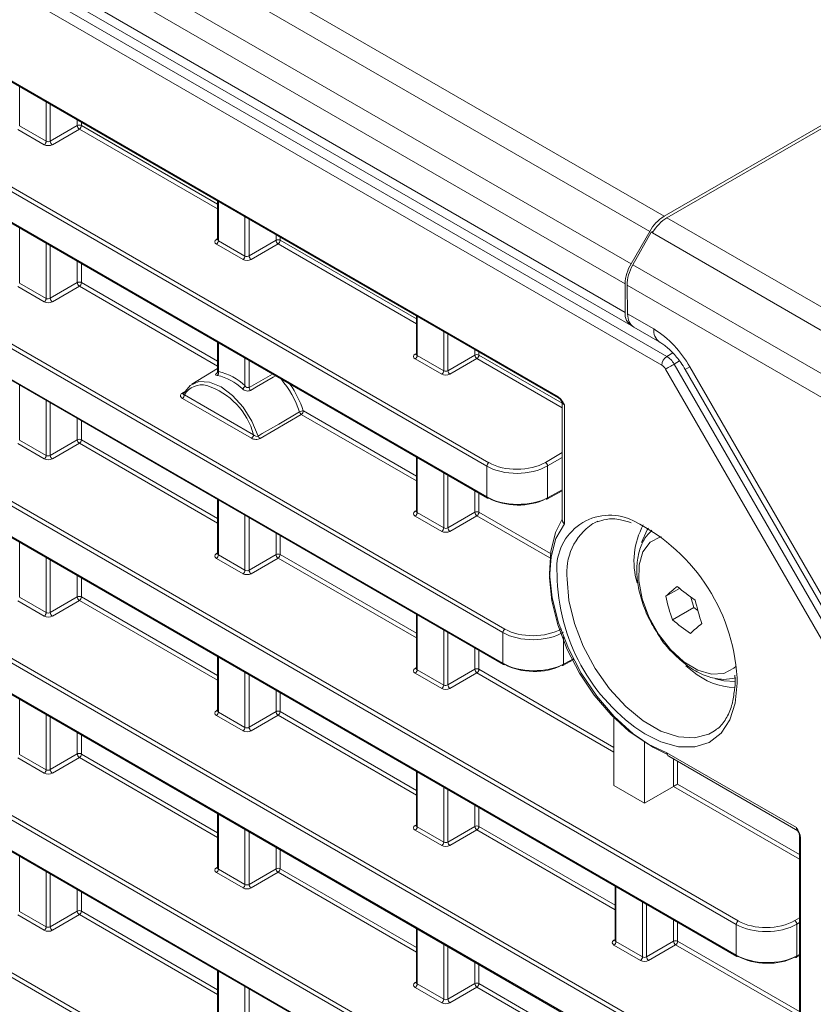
# Model space of a CAD drawing. Header units: millimetres. Extents: x 0 to 1118, y 0 to 864.
# Tile 129 of 235: x 842 to 856, y 324 to 341. Entities that reach past the tile are written whole.
import ezdxf

# ---------------------------------------------------------------- set-up
doc = ezdxf.new("R2010")
doc.units = ezdxf.units.MM

msp = doc.modelspace()

# ---------------------------------------------------------------- linework, layer by layer
at = {"color": 9, "linetype": 'Continuous', "lineweight": 0}
for p, q in [((853.541, 337.325), (758.488, 392.198)), ((853.291, 337.061), (758.238, 391.934)), ((852.968, 336.501), (757.915, 391.374)), ((852.865, 336.153), (757.812, 391.025)), ((852.865, 335.658), (757.812, 390.531)), ((853.501, 334.741), (757.352, 390.247)), ((757.439, 390.399), (853.588, 334.893)), ((759.153, 387.622), (851.7, 334.196)), ((850.466, 332.991), (760.387, 384.993)), ((760.421, 385.054), (850.501, 333.052)), ((756.096, 382.103), (854.826, 325.107)), ((854.792, 325.046), (756.061, 382.042)), ((756.061, 381.51), (854.792, 324.514)), ((756.096, 379.379), (854.826, 322.383)), ((854.792, 322.322), (756.061, 379.318)), ((756.061, 378.786), (854.792, 321.79)), ((850.744, 330.107), (768.578, 377.54)), ((768.683, 377.56), (850.779, 330.168)), ((768.578, 377.008), (850.744, 329.574)), ((854.792, 319.598), (756.061, 376.594)), ((756.096, 376.655), (854.826, 319.659)), ((756.061, 376.062), (854.792, 319.066)), ((854.792, 316.874), (756.061, 373.87)), ((756.096, 373.931), (854.826, 316.935)), ((784.697, 370.427), (850.466, 332.459)), ((842.363, 339.569), (842.363, 338.891)), ((842.824, 338.625), (842.824, 339.303)), ((842.894, 339.263), (842.894, 338.626)), ((842.363, 338.891), (842.824, 338.625)), ((842.894, 338.626), (843.363, 338.897)), ((843.363, 338.897), (843.363, 338.992)), ((843.433, 338.952), (843.433, 338.897)), ((843.433, 338.897), (845.796, 337.533)), ((842.789, 338.565), (842.329, 338.831)), ((843.399, 338.836), (842.93, 338.565)), ((845.796, 337.452), (843.399, 338.836)), ((845.811, 337.579), (845.811, 336.901)), ((846.271, 336.635), (846.271, 337.313)), ((846.341, 337.273), (846.341, 336.636)), ((853.589, 337.297), (858.094, 334.697)), ((842.363, 337.12), (842.363, 336.167)), ((846.81, 336.907), (846.81, 337.002)), ((853.327, 337.04), (853.349, 337.053)), ((857.845, 334.432), (853.337, 337.034)), ((842.824, 335.901), (842.824, 336.854)), ((842.894, 336.813), (842.894, 335.902)), ((845.775, 336.923), (845.796, 336.936)), ((846.237, 336.575), (845.776, 336.841)), ((845.811, 336.901), (846.271, 336.635)), ((846.341, 336.636), (846.81, 336.907)), ((846.846, 336.846), (846.377, 336.575)), ((849.243, 335.462), (846.846, 336.846)), ((846.88, 336.962), (846.88, 336.907)), ((846.88, 336.907), (849.243, 335.543)), ((843.363, 336.173), (843.363, 336.543)), ((843.433, 336.502), (843.433, 336.173)), ((852.999, 336.483), (857.502, 333.883)), ((842.363, 336.167), (842.824, 335.901)), ((842.894, 335.902), (843.363, 336.173)), ((843.433, 336.173), (845.796, 334.809)), ((857.398, 333.535), (852.899, 336.132)), ((842.789, 335.84), (842.329, 336.106)), ((843.399, 336.112), (842.93, 335.841)), ((845.796, 334.728), (843.399, 336.112)), ((852.907, 335.634), (853.361, 335.372)), ((849.258, 335.589), (849.258, 334.911)), ((849.718, 334.645), (849.718, 335.323)), ((849.789, 335.283), (849.789, 334.646)), ((845.811, 335.13), (845.811, 334.629)), ((849.222, 334.933), (849.243, 334.946)), ((850.257, 334.917), (850.257, 335.012)), ((850.328, 334.972), (850.328, 334.917)), ((853.588, 334.893), (853.692, 334.955)), ((846.271, 334.383), (846.271, 334.864)), ((846.341, 334.823), (846.341, 334.357)), ((849.684, 334.585), (849.223, 334.851)), ((849.258, 334.911), (849.718, 334.645)), ((849.789, 334.646), (850.257, 334.917)), ((850.293, 334.856), (849.824, 334.585)), ((851.774, 334.001), (850.293, 334.856)), ((850.328, 334.917), (851.774, 334.082)), ((853.806, 334.816), (853.713, 334.762)), ((857.251, 328.289), (853.564, 334.675)), ((853.713, 334.762), (857.4, 328.375)), ((853.986, 334.712), (853.906, 334.666)), ((853.986, 334.712), (857.505, 328.617)), ((846.341, 334.357), (846.748, 334.589)), ((842.363, 334.396), (842.363, 333.443)), ((845.178, 334.253), (845.244, 334.293)), ((842.824, 333.177), (842.824, 334.13)), ((842.894, 334.089), (842.894, 333.178)), ((846.385, 333.474), (845.186, 334.166)), ((845.221, 334.227), (846.419, 333.535)), ((847.283, 333.95), (849.243, 332.819)), ((851.811, 334.052), (851.811, 331.992)), ((843.363, 333.449), (843.363, 333.819)), ((843.433, 333.778), (843.433, 333.449)), ((847.248, 333.889), (846.532, 333.471)), ((849.243, 332.738), (847.248, 333.889)), ((842.363, 333.443), (842.824, 333.177)), ((842.894, 333.178), (843.363, 333.449)), ((843.433, 333.449), (845.796, 332.085)), ((842.789, 333.116), (842.329, 333.382)), ((843.399, 333.388), (842.93, 333.117)), ((845.796, 332.004), (843.399, 333.388)), ((849.258, 333.14), (849.258, 332.187)), ((851.482, 333.057), (851.774, 333.226)), ((851.774, 333.144), (851.518, 332.996)), ((850.466, 332.459), (850.466, 332.991)), ((851.518, 332.996), (851.518, 332.444)), ((849.718, 331.921), (849.718, 332.874)), ((849.789, 332.833), (849.789, 331.922)), ((850.257, 332.193), (850.257, 332.563)), ((851.518, 332.444), (851.774, 332.582)), ((845.811, 332.406), (845.811, 331.453)), ((850.328, 332.522), (850.328, 332.193)), ((849.222, 332.209), (849.243, 332.222)), ((846.271, 331.187), (846.271, 332.14)), ((846.341, 332.099), (846.341, 331.188)), ((849.684, 331.86), (849.223, 332.126)), ((849.258, 332.187), (849.718, 331.921)), ((849.789, 331.922), (850.257, 332.193)), ((850.293, 332.132), (849.824, 331.861)), ((851.561, 331.4), (850.293, 332.132)), ((850.328, 332.193), (851.569, 331.476)), ((846.81, 331.459), (846.81, 331.829)), ((846.88, 331.788), (846.88, 331.459)), ((842.363, 331.672), (842.363, 330.719)), ((842.824, 330.453), (842.824, 331.406)), ((842.894, 331.365), (842.894, 330.454)), ((845.775, 331.475), (845.796, 331.488)), ((846.237, 331.126), (845.776, 331.392)), ((845.811, 331.453), (846.271, 331.187)), ((846.341, 331.188), (846.81, 331.459)), ((846.846, 331.398), (846.377, 331.127)), ((849.243, 330.014), (846.846, 331.398)), ((846.88, 331.459), (849.243, 330.095)), ((843.363, 330.725), (843.363, 331.095)), ((843.433, 331.054), (843.433, 330.725)), ((842.363, 330.719), (842.824, 330.453)), ((842.894, 330.454), (843.363, 330.725)), ((843.433, 330.725), (845.796, 329.361)), ((842.789, 330.392), (842.329, 330.658)), ((843.399, 330.664), (842.93, 330.393)), ((845.796, 329.28), (843.399, 330.664)), ((849.258, 330.416), (849.258, 329.463)), ((849.718, 329.197), (849.718, 330.15)), ((849.789, 330.109), (849.789, 329.198)), ((850.744, 329.574), (850.744, 330.107)), ((851.796, 330.032), (851.796, 329.559)), ((850.257, 329.469), (850.257, 329.839)), ((845.811, 329.682), (845.811, 328.729)), ((850.328, 329.798), (850.328, 329.469)), ((851.796, 329.559), (851.967, 329.652)), ((849.222, 329.485), (849.243, 329.498)), ((846.271, 328.463), (846.271, 329.416)), ((846.341, 329.375), (846.341, 328.464)), ((849.684, 329.136), (849.223, 329.402)), ((849.258, 329.463), (849.718, 329.197)), ((849.789, 329.198), (850.257, 329.469)), ((850.293, 329.408), (849.824, 329.137)), ((852.67, 328.035), (850.293, 329.408)), ((850.328, 329.469), (852.67, 328.116)), ((854.805, 329.324), (854.807, 329.229)), ((846.81, 328.735), (846.81, 329.105)), ((846.88, 329.064), (846.88, 328.735)), ((842.363, 328.948), (842.363, 327.995)), ((842.824, 327.729), (842.824, 328.682)), ((842.894, 328.641), (842.894, 327.73)), ((845.775, 328.751), (845.796, 328.764)), ((846.237, 328.402), (845.776, 328.668)), ((845.811, 328.729), (846.271, 328.463)), ((846.341, 328.464), (846.81, 328.735)), ((846.846, 328.674), (846.377, 328.403)), ((849.243, 327.29), (846.846, 328.674)), ((846.88, 328.735), (849.243, 327.371)), ((843.363, 328.001), (843.363, 328.371)), ((843.433, 328.33), (843.433, 328)), ((842.363, 327.995), (842.824, 327.729)), ((842.894, 327.73), (843.363, 328.001)), ((843.399, 327.94), (842.93, 327.669)), ((845.796, 326.556), (843.399, 327.94)), ((843.433, 328), (845.796, 326.637)), ((853.588, 328.022), (855.835, 326.725)), ((842.789, 327.668), (842.329, 327.934)), ((853.705, 327.438), (853.705, 327.913)), ((853.775, 327.872), (853.775, 327.479)), ((849.258, 327.692), (849.258, 326.739)), ((849.718, 326.473), (849.718, 327.426)), ((855.89, 326.177), (853.705, 327.438)), ((853.775, 327.479), (855.89, 326.258)), ((849.789, 327.385), (849.789, 326.474)), ((850.257, 326.745), (850.257, 327.115)), ((845.811, 326.958), (845.811, 326.005)), ((850.328, 327.074), (850.328, 326.745)), ((849.222, 326.761), (849.243, 326.774)), ((849.789, 326.474), (850.257, 326.745)), ((850.328, 326.745), (852.69, 325.381)), ((846.271, 325.739), (846.271, 326.692)), ((846.341, 326.651), (846.341, 325.74)), ((849.684, 326.412), (849.223, 326.678)), ((849.258, 326.739), (849.718, 326.473)), ((850.293, 326.684), (849.824, 326.413)), ((852.69, 325.3), (850.293, 326.684)), ((855.904, 326.557), (855.904, 283.582)), ((846.81, 326.011), (846.81, 326.381)), ((846.88, 326.34), (846.88, 326.01)), ((842.363, 326.224), (842.363, 325.271)), ((842.824, 325.005), (842.824, 325.958)), ((842.894, 325.917), (842.894, 325.006)), ((845.775, 326.027), (845.796, 326.04)), ((846.237, 325.678), (845.776, 325.944)), ((845.811, 326.005), (846.271, 325.739)), ((846.341, 325.74), (846.81, 326.011)), ((846.846, 325.95), (846.377, 325.679)), ((849.243, 324.566), (846.846, 325.95)), ((846.88, 326.01), (849.243, 324.647)), ((843.363, 325.277), (843.363, 325.646)), ((843.433, 325.606), (843.433, 325.276)), ((852.705, 325.702), (852.705, 324.749)), ((853.166, 324.483), (853.166, 325.436)), ((853.236, 325.395), (853.236, 324.484)), ((842.789, 324.944), (842.329, 325.21)), ((842.363, 325.271), (842.824, 325.005)), ((842.894, 325.006), (843.363, 325.277)), ((843.399, 325.216), (842.93, 324.945)), ((845.796, 323.832), (843.399, 325.216)), ((843.433, 325.276), (845.796, 323.913)), ((853.705, 324.755), (853.705, 325.125)), ((853.775, 325.084), (853.775, 324.755)), ((854.792, 324.514), (854.792, 325.046)), ((855.808, 325.112), (855.89, 325.159)), ((855.89, 325.077), (855.843, 325.051)), ((855.843, 325.051), (855.843, 324.499)), ((849.258, 324.968), (849.258, 324.015)), ((849.718, 323.749), (849.718, 324.702)), ((852.669, 324.771), (852.69, 324.784)), ((852.705, 324.749), (853.166, 324.483)), ((853.236, 324.484), (853.705, 324.755)), ((853.74, 324.694), (853.271, 324.423)), ((855.89, 323.453), (853.74, 324.694)), ((853.775, 324.755), (855.89, 323.534)), ((849.789, 324.661), (849.789, 323.75)), ((853.131, 324.422), (852.67, 324.688)), ((855.843, 324.499), (855.89, 324.524)), ((850.257, 324.021), (850.257, 324.391)), ((850.328, 324.35), (850.328, 324.02)), ((845.811, 324.234), (845.811, 323.281)), ((849.222, 324.037), (849.243, 324.05)), ((849.258, 324.015), (849.718, 323.749)), ((849.789, 323.75), (850.257, 324.021)), ((850.328, 324.02), (852.69, 322.657)), ((846.271, 323.015), (846.271, 323.968)), ((846.341, 323.927), (846.341, 323.016)), ((849.684, 323.688), (849.223, 323.954)), ((850.293, 323.96), (849.824, 323.689)), ((852.69, 322.576), (850.293, 323.96))]:
    msp.add_line(p, q, dxfattribs=at)
at = {"color": 7, "linetype": 'Continuous', "lineweight": 15}
for p, q in [((757.915, 390.302), (852.968, 335.429)), ((759.164, 387.599), (851.71, 334.174)), ((756.072, 381.487), (854.802, 324.491)), ((756.072, 378.763), (854.802, 321.767)), ((768.638, 376.956), (850.755, 329.552)), ((756.072, 376.039), (854.802, 319.043)), ((784.758, 370.375), (850.477, 332.436)), ((853.541, 337.325), (857.814, 339.792)), ((857.805, 339.731), (853.589, 337.297)), ((845.796, 337.588), (845.796, 336.922)), ((852.968, 336.501), (853.291, 337.061)), ((853.316, 337.047), (852.999, 336.483)), ((853.316, 337.047), (853.361, 337.072)), ((853.327, 337.04), (853.316, 337.047)), ((853.337, 337.034), (853.327, 337.04)), ((845.796, 336.922), (845.794, 336.916)), ((852.865, 335.658), (852.865, 336.153)), ((852.907, 335.634), (852.899, 336.132)), ((849.243, 335.598), (849.243, 334.932)), ((853.015, 335.402), (853.464, 335.143)), ((845.796, 335.138), (845.796, 334.627)), ((849.243, 334.932), (849.242, 334.926)), ((845.796, 334.684), (845.348, 334.413)), ((853.906, 334.666), (857.425, 328.571)), ((845.199, 334.249), (845.199, 334.248)), ((851.774, 334.102), (851.774, 332.072)), ((849.243, 333.148), (849.243, 332.208)), ((851.507, 332.421), (851.774, 332.565)), ((845.796, 332.414), (845.796, 331.474)), ((849.243, 332.208), (849.242, 332.202)), ((845.796, 331.474), (845.794, 331.468)), ((853.569, 330.735), (853.807, 330.873)), ((854.003, 330.723), (854.054, 330.543)), ((853.683, 330.329), (854.054, 330.543)), ((854.054, 330.543), (854.125, 330.489)), ((849.243, 330.424), (849.243, 329.484)), ((845.796, 329.69), (845.796, 328.75)), ((849.243, 329.484), (849.242, 329.478)), ((851.785, 329.536), (851.974, 329.638)), ((854.035, 329.436), (853.918, 329.531)), ((854.764, 329.365), (854.771, 329.28)), ((845.796, 328.75), (845.794, 328.744)), ((852.67, 327.453), (852.67, 328.657)), ((854.387, 328.383), (854.433, 328.414)), ((853.2, 328.209), (853.2, 327.147)), ((853.621, 327.961), (855.86, 326.668)), ((849.243, 327.7), (849.243, 326.76)), ((852.67, 327.453), (853.2, 327.147)), ((853.705, 327.438), (853.2, 327.147)), ((845.796, 326.966), (845.796, 326.026)), ((849.243, 326.76), (849.242, 326.754)), ((855.89, 326.577), (855.89, 283.602)), ((845.796, 326.026), (845.794, 326.02)), ((852.69, 325.71), (852.69, 324.77)), ((849.243, 324.976), (849.243, 324.036)), ((852.69, 324.77), (852.689, 324.764)), ((855.832, 324.476), (855.89, 324.507)), ((845.796, 324.242), (845.796, 323.302)), ((849.243, 324.036), (849.242, 324.03))]:
    msp.add_line(p, q, dxfattribs=at)
at = {"color": 9, "linetype": 'Continuous', "lineweight": 0, "flags": 128}
for points in [[(853.564, 334.675), (853.577, 334.683), (853.594, 334.693), (853.613, 334.704), (853.633, 334.715), (853.654, 334.727), (853.675, 334.739), (853.695, 334.751), (853.713, 334.762)], [(846.803, 334.557), (846.761, 334.533), (846.473, 334.368), (846.364, 334.306)], [(846.5, 333.513), (846.571, 333.555), (846.857, 333.722), (847.216, 333.932)], [(851.811, 331.992), (851.665, 331.737), (851.579, 331.421), (851.555, 331.057), (851.595, 330.658), (851.698, 330.239), (851.858, 329.815), (852.071, 329.404), (852.328, 329.02), (852.62, 328.678), (852.935, 328.391), (853.262, 328.17), (853.588, 328.022)], [(853.49, 331.772), (853.475, 331.768), (853.299, 331.676), (853.173, 331.508), (853.105, 331.278), (853.099, 331.001), (853.157, 330.694), (853.274, 330.38), (853.442, 330.08), (853.65, 329.814), (853.883, 329.601)], [(851.857, 331.033), (851.889, 330.66), (851.985, 330.266), (852.139, 329.869), (852.345, 329.486), (852.594, 329.133), (852.876, 328.825), (853.177, 328.577), (853.486, 328.399), (853.787, 328.299), (854.069, 328.282), (854.318, 328.347), (854.387, 328.383)], [(853.883, 329.601), (854.126, 329.454), (854.363, 329.384), (854.576, 329.396), (854.752, 329.489), (854.788, 329.523)], [(854.807, 329.229), (854.775, 328.884), (854.681, 328.591), (854.527, 328.36), (854.321, 328.202), (854.071, 328.123), (853.787, 328.126), (853.481, 328.211), (853.208, 328.349)]]:
    msp.add_lwpolyline(points, dxfattribs=at)
at = {"color": 7, "linetype": 'Continuous', "lineweight": 15, "flags": 128}
for points in [[(845.21, 334.258), (845.318, 334.392), (845.471, 334.458), (845.655, 334.449), (845.855, 334.367), (846.055, 334.218), (846.239, 334.014), (846.391, 333.773), (846.5, 333.513)], [(853.59, 328), (853.344, 328.12), (853.004, 328.352), (852.676, 328.651), (852.372, 329.006), (852.103, 329.405), (851.88, 329.832), (851.71, 330.273), (851.6, 330.71), (851.554, 331.127), (851.574, 331.51), (851.658, 331.843), (851.774, 332.072)], [(852.392, 332.036), (852.345, 332.016), (852.302, 331.994)], [(853.272, 331.919), (853.248, 331.886), (853.148, 331.67)], [(854.432, 329.307), (854.578, 329.268), (854.779, 329.258)]]:
    msp.add_lwpolyline(points, dxfattribs=at)
at = {"color": 9, "linetype": 'Continuous', "lineweight": 0}
for centre, radius, start, end in [((843.398, 338.828), 0.077, 62.6565, 116.7662), ((843.442, 338.902), 0.0793, 183.5222, 236.4778), ((843.356, 338.9), 0.077, 303.2297, 357.3477), ((842.747, 338.629), 0.077, 303.2297, 357.3477), ((842.973, 338.631), 0.0793, 183.5222, 236.4778), ((845.79, 336.946), 0.0279, 236.5278, 281.5634), ((845.734, 336.905), 0.077, 303.2297, 357.3477), ((846.845, 336.838), 0.077, 62.6565, 116.7662), ((846.889, 336.912), 0.0793, 183.5222, 236.4778), ((846.803, 336.91), 0.077, 303.2297, 357.3477), ((846.194, 336.639), 0.077, 303.2297, 357.3477), ((846.421, 336.641), 0.0793, 183.5222, 236.4778), ((843.398, 336.104), 0.077, 62.6565, 116.7662), ((843.442, 336.178), 0.0793, 183.5222, 236.4778), ((843.356, 336.176), 0.077, 303.2297, 357.3477), ((842.747, 335.905), 0.077, 303.2297, 357.3477), ((842.973, 335.907), 0.0793, 183.5222, 236.4778), ((853.612, 335.347), 0.252, 174.4386, 233.6285), ((852.406, 333.842), 1.803, 28.8556, 58.0453), ((849.237, 334.956), 0.0279, 236.5278, 281.5634), ((849.181, 334.915), 0.077, 303.2297, 357.3477), ((850.292, 334.848), 0.077, 62.6565, 116.7662), ((850.337, 334.922), 0.0793, 183.5222, 236.4778), ((850.251, 334.92), 0.077, 303.2297, 357.3477), ((853.694, 334.732), 0.193, 123.2297, 177.3477), ((845.752, 334.613), 0.0604, 305.9949, 15.9348), ((849.642, 334.649), 0.077, 303.2297, 357.3477), ((849.868, 334.651), 0.0793, 183.5222, 236.4778), ((845.193, 334.276), 0.0278, 236.2774, 281.5694), ((845.521, 334.051), 0.349, 75.5856, 149.5916), ((846.172, 334.42), 0.106, 301.2937, 339.586), ((846.422, 334.362), 0.0802, 183.467, 223.9881), ((845.144, 334.231), 0.077, 303.2297, 357.3477), ((851.724, 334.194), 0.0245, 173.623, 236.4822), ((847.288, 333.804), 0.146, 91.9326, 119.4188), ((847.292, 333.956), 0.0798, 197.8928, 236.6473), ((847.206, 333.954), 0.077, 303.2297, 357.3477), ((843.398, 333.38), 0.077, 62.6565, 116.7662), ((843.442, 333.454), 0.0793, 183.5222, 236.4778), ((843.356, 333.452), 0.077, 303.2297, 357.3477), ((846.342, 333.539), 0.077, 303.2297, 357.3477), ((846.576, 333.538), 0.0799, 197.5536, 236.6252), ((842.747, 333.181), 0.077, 303.2297, 357.3477), ((842.973, 333.183), 0.0793, 183.5222, 236.4778), ((851.439, 332.991), 0.0793, 3.5222, 56.4778), ((850.543, 332.988), 0.077, 123.2297, 177.3477), ((850.49, 332.456), 0.024, 172.814, 235.8738), ((851.493, 332.441), 0.0244, 302.6721, 6.5147), ((849.237, 332.232), 0.0279, 236.5278, 281.5634), ((849.181, 332.191), 0.077, 303.2297, 357.3477), ((850.292, 332.124), 0.077, 62.6565, 116.7662), ((850.337, 332.198), 0.0793, 183.5222, 236.4778), ((850.251, 332.196), 0.077, 303.2297, 357.3477), ((852.598, 331.221), 0.92, 69.5119, 186.4599), ((849.642, 331.925), 0.077, 303.2297, 357.3477), ((849.868, 331.927), 0.0793, 183.5222, 236.4778), ((852.883, 331.142), 1.032, 124.2809, 186.0806), ((845.79, 331.498), 0.0279, 236.5278, 281.5634), ((845.734, 331.457), 0.077, 303.2297, 357.3477), ((846.845, 331.39), 0.077, 62.6565, 116.7662), ((846.889, 331.464), 0.0793, 183.5222, 236.4778), ((846.803, 331.462), 0.077, 303.2297, 357.3477), ((846.194, 331.191), 0.077, 303.2297, 357.3477), ((846.421, 331.193), 0.0793, 183.5222, 236.4778), ((843.398, 330.656), 0.077, 62.6565, 116.7662), ((843.442, 330.73), 0.0793, 183.5222, 236.4778), ((843.356, 330.728), 0.077, 303.2297, 357.3477), ((842.747, 330.457), 0.077, 303.2297, 357.3477), ((842.973, 330.459), 0.0793, 183.5222, 236.4778), ((850.821, 330.103), 0.077, 123.2297, 177.3477), ((849.237, 329.508), 0.0279, 236.5278, 281.5634), ((850.292, 329.4), 0.077, 62.6565, 116.7662), ((850.768, 329.571), 0.024, 172.814, 235.8738), ((851.772, 329.557), 0.0244, 302.6721, 6.5147), ((849.181, 329.467), 0.077, 303.2297, 357.3477), ((850.337, 329.474), 0.0793, 183.5222, 236.4778), ((850.251, 329.472), 0.077, 303.2297, 357.3477), ((849.642, 329.201), 0.077, 303.2297, 357.3477), ((849.868, 329.203), 0.0793, 183.5222, 236.4778), ((845.79, 328.774), 0.0279, 236.5278, 281.5634), ((845.734, 328.733), 0.077, 303.2297, 357.3477), ((846.845, 328.666), 0.077, 62.6565, 116.7662), ((846.889, 328.74), 0.0793, 183.5222, 236.4778), ((846.803, 328.738), 0.077, 303.2297, 357.3477), ((846.194, 328.467), 0.077, 303.2297, 357.3477), ((846.421, 328.469), 0.0793, 183.5222, 236.4778), ((843.398, 327.932), 0.077, 62.6565, 116.7662), ((843.442, 328.006), 0.0793, 183.5222, 236.4778), ((843.356, 328.004), 0.077, 303.2297, 357.3477), ((842.747, 327.733), 0.077, 303.2297, 357.3477), ((842.973, 327.735), 0.0793, 183.5222, 236.4778), ((849.237, 326.784), 0.0279, 236.5278, 281.5634), ((850.292, 326.676), 0.077, 62.6565, 116.7662), ((850.337, 326.75), 0.0793, 183.5222, 236.4778), ((850.251, 326.748), 0.077, 303.2297, 357.3477), ((849.181, 326.743), 0.077, 303.2297, 357.3477), ((855.914, 326.579), 0.0246, 184.1832, 246.3224), ((849.642, 326.477), 0.077, 303.2297, 357.3477), ((849.868, 326.479), 0.0793, 183.5222, 236.4778), ((845.79, 326.05), 0.0279, 236.5278, 281.5634), ((845.734, 326.009), 0.077, 303.2297, 357.3477), ((846.845, 325.942), 0.077, 62.6565, 116.7662), ((846.889, 326.016), 0.0793, 183.5222, 236.4778), ((846.803, 326.014), 0.077, 303.2297, 357.3477), ((846.194, 325.743), 0.077, 303.2297, 357.3477), ((846.421, 325.745), 0.0793, 183.5222, 236.4778), ((843.398, 325.208), 0.077, 62.6565, 116.7662), ((843.442, 325.282), 0.0793, 183.5222, 236.4778), ((843.356, 325.28), 0.077, 303.2297, 357.3477), ((854.869, 325.043), 0.077, 123.2297, 177.3477), ((855.764, 325.046), 0.0793, 3.5222, 56.4778), ((842.747, 325.009), 0.077, 303.2297, 357.3477), ((842.973, 325.011), 0.0793, 183.5222, 236.4778), ((852.684, 324.794), 0.0279, 236.5278, 281.5634), ((852.628, 324.753), 0.077, 303.2297, 357.3477), ((853.739, 324.686), 0.077, 62.6565, 116.7662), ((853.784, 324.76), 0.0793, 183.5222, 236.4778), ((853.698, 324.758), 0.077, 303.2297, 357.3477), ((853.089, 324.487), 0.077, 303.2297, 357.3477), ((853.315, 324.489), 0.0793, 183.5222, 236.4778), ((854.816, 324.511), 0.0247, 173.763, 234.9248), ((855.818, 324.496), 0.0251, 303.6566, 5.5302), ((849.237, 324.06), 0.0279, 236.5278, 281.5634), ((849.181, 324.019), 0.077, 303.2297, 357.3477), ((850.292, 323.952), 0.077, 62.6565, 116.7662), ((850.337, 324.026), 0.0793, 183.5222, 236.4778), ((850.251, 324.024), 0.077, 303.2297, 357.3477), ((849.642, 323.753), 0.077, 303.2297, 357.3477), ((849.868, 323.755), 0.0793, 183.5222, 236.4778)]:
    msp.add_arc(centre, radius, start, end, dxfattribs=at)
at = {"color": 7, "linetype": 'Continuous', "lineweight": 15}
for centre, radius, start, end in [((853.923, 336.713), 0.721, 121.9547, 151.1444), ((853.585, 336.128), 0.721, 148.8563, 178.0435), ((853.1, 335.629), 0.238, 173.0196, 242.9561), ((845.621, 333.72), 0.93, 45.5715, 78.2144), ((845.607, 333.697), 0.886, 45.5715, 78.2144), ((845.578, 333.39), 1.725, 18.2967, 40.1847), ((845.231, 333.218), 1.23, 14.9561, 72.1367), ((845.565, 333.382), 1.809, 18.2962, 34.7397), ((850.487, 332.459), 0.0248, 245.3602, 304.6041), ((851.497, 332.443), 0.0247, 233.6019, 292.9652), ((851.567, 329.136), 3.244, 3.3255, 65.3326), ((854.318, 331.342), 1.301, 151.043, 196.6542), ((855.028, 331.154), 3.345, 180.6267, 237.0204), ((859.357, 324.202), 8.729, 129.8222, 131.5378), ((856.307, 333.941), 3.958, 230.0794, 235.7551), ((857.829, 331.715), 4.371, 192.9507, 198.4906), ((858.34, 331.649), 4.371, 192.9507, 198.4906), ((856.223, 333.364), 3.958, 230.0794, 235.7551), ((859.784, 323.559), 8.729, 129.8222, 131.5378), ((850.765, 329.574), 0.0248, 245.3602, 304.6041), ((851.775, 329.559), 0.0247, 233.6019, 292.9652), ((854.809, 330.348), 1.197, 229.6665, 268.06), ((854.812, 324.514), 0.0248, 245.3602, 304.6041), ((855.822, 324.498), 0.0247, 233.6019, 292.9652)]:
    msp.add_arc(centre, radius, start, end, dxfattribs=at)
at = {"color": 9, "linetype": 'Continuous', "lineweight": 0}
for centre, major_axis, ratio, start_param, end_param in [((842.86, 338.607), (0.1, 0.0015), 0.587275, 3.917956, 5.471299), ((842.86, 338.647), (0.05, 0.0016), 0.597067, 3.908285, 5.461628), ((845.846, 336.883), (0.1, 0.0015), 0.587275, 2.364613, 3.917956), ((845.846, 336.923), (0.05, 0.0016), 0.597067, 3.122887, 3.908285), ((846.307, 336.617), (0.1, 0.0015), 0.587275, 3.917956, 5.471299), ((846.307, 336.657), (0.05, 0.0016), 0.597067, 3.908285, 5.461628), ((842.86, 335.883), (0.1, 0.0015), 0.587275, 3.917956, 5.471299), ((842.86, 335.923), (0.05, 0.0016), 0.597067, 3.908285, 5.461628), ((849.294, 334.893), (0.1, 0.0015), 0.587275, 2.364613, 3.917956), ((849.293, 334.933), (0.05, 0.0016), 0.597067, 3.122887, 3.908285), ((853.59, 334.69), (-0.126, 0.216), 0.57025, 4.710039, 5.495311), ((849.754, 334.667), (0.05, 0.0016), 0.597067, 3.908285, 5.461628), ((853.501, 334.639), (-0.062, 0.108), 0.577454, 4.71266, 5.497932), ((849.754, 334.627), (0.1, 0.0015), 0.587275, 3.917956, 5.471299), ((851.899, 334.101), (0.125, -0.003), 0.563014, 3.155623, 3.938622), ((842.86, 333.159), (0.1, 0.0015), 0.587275, 3.917956, 5.471299), ((842.86, 333.199), (0.05, 0.0016), 0.597067, 3.908285, 5.461628), ((850.996, 333.348), (0.7, 0.011), 0.587275, 3.917956, 5.471299), ((850.997, 333.307), (0.75, 0.011), 0.586615, 3.918577, 5.471921), ((849.294, 332.169), (0.1, 0.0015), 0.587275, 2.364613, 3.917956), ((849.293, 332.209), (0.05, 0.0016), 0.597067, 3.122887, 3.908285), ((849.754, 331.903), (0.1, 0.0015), 0.587275, 3.917956, 5.471299), ((849.754, 331.943), (0.05, 0.0016), 0.597067, 3.908285, 5.461628), ((845.846, 331.435), (0.1, 0.0015), 0.587275, 2.364613, 3.917956), ((845.846, 331.475), (0.05, 0.0016), 0.597067, 3.122887, 3.908285), ((846.307, 331.209), (0.05, 0.0016), 0.597067, 3.908285, 5.461628), ((846.307, 331.169), (0.1, 0.0015), 0.587275, 3.917956, 5.471299), ((842.86, 330.435), (0.1, 0.0015), 0.587275, 3.917956, 5.471299), ((842.86, 330.475), (0.05, 0.0016), 0.597067, 3.908285, 5.461628), ((851.274, 330.463), (0.7, 0.011), 0.587275, 3.917956, 5.471299), ((851.275, 330.423), (0.75, 0.011), 0.586615, 3.918577, 5.471921), ((849.294, 329.445), (0.1, 0.0015), 0.587275, 2.364613, 3.917956), ((849.293, 329.485), (0.05, 0.0016), 0.597067, 3.122887, 3.908285), ((849.754, 329.179), (0.1, 0.0015), 0.587275, 3.917956, 5.471299), ((849.754, 329.219), (0.05, 0.0016), 0.597067, 3.908285, 5.461628), ((845.846, 328.711), (0.1, 0.0015), 0.587275, 2.364613, 3.917956), ((845.846, 328.751), (0.05, 0.0016), 0.597067, 3.122887, 3.908285), ((846.307, 328.485), (0.05, 0.0016), 0.597067, 3.908285, 5.461628), ((846.307, 328.445), (0.1, 0.0015), 0.587275, 3.917956, 5.471299), ((842.86, 327.71), (0.1, 0.0015), 0.587275, 3.917956, 5.471299), ((842.86, 327.751), (0.05, 0.0016), 0.597067, 3.908285, 5.461628), ((849.294, 326.721), (0.1, 0.0015), 0.587275, 2.364613, 3.917956), ((849.293, 326.761), (0.05, 0.0016), 0.597067, 3.122887, 3.908285), ((855.921, 326.778), (0.06, 0.11), 0.563108, 2.34448, 3.130455), ((849.754, 326.455), (0.1, 0.0015), 0.587275, 3.917956, 5.471299), ((849.754, 326.495), (0.05, 0.0016), 0.597067, 3.908285, 5.461628), ((845.846, 325.987), (0.1, 0.0015), 0.587275, 2.364613, 3.917956), ((845.846, 326.027), (0.05, 0.0016), 0.597067, 3.122887, 3.908285), ((846.307, 325.761), (0.05, 0.0016), 0.597067, 3.908285, 5.461628), ((846.307, 325.72), (0.1, 0.0015), 0.587275, 3.917956, 5.471299), ((855.322, 325.362), (0.75, 0.011), 0.586615, 3.918577, 5.471921), ((855.321, 325.403), (0.7, 0.011), 0.587275, 3.917956, 5.471299), ((842.86, 324.986), (0.1, 0.0015), 0.587275, 3.917956, 5.471299), ((842.86, 325.027), (0.05, 0.0016), 0.597067, 3.908285, 5.461628), ((852.741, 324.731), (0.1, 0.0015), 0.587275, 2.364613, 3.917956), ((852.74, 324.771), (0.05, 0.0016), 0.597067, 3.122887, 3.908285), ((853.202, 324.465), (0.1, 0.0015), 0.587275, 3.917956, 5.471299), ((853.201, 324.505), (0.05, 0.0016), 0.597067, 3.908285, 5.461628), ((849.294, 323.997), (0.1, 0.0015), 0.587275, 2.364613, 3.917956), ((849.293, 324.037), (0.05, 0.0016), 0.597067, 3.122887, 3.908285), ((849.754, 323.73), (0.1, 0.0015), 0.587275, 3.917956, 5.471299), ((849.754, 323.771), (0.05, 0.0016), 0.597067, 3.908285, 5.461628)]:
    msp.add_ellipse(centre, major_axis=major_axis, ratio=ratio, start_param=start_param, end_param=end_param, dxfattribs=at)
at = {"color": 7, "linetype": 'Continuous', "lineweight": 15}
for centre, major_axis, ratio, start_param, end_param in [((853.583, 336.893), (0.256, 0.429), 0.56722, 0.793746, 1.579144), ((853.253, 336.337), (0.243, 0.437), 0.587367, 1.561677, 2.347075), ((853.26, 335.838), (0.243, 0.437), 0.587367, 2.347075, 3.132555), ((850.997, 332.755), (0.75, -0.01), 0.567807, 3.934873, 5.488216), ((850.996, 332.714), (0.7, -0.01), 0.567125, 3.935417, 5.48876), ((851.275, 329.871), (0.75, -0.01), 0.567807, 3.934873, 5.488216), ((851.274, 329.829), (0.7, -0.01), 0.567125, 3.935417, 5.48876), ((853.739, 327.458), (0.05, 0.0289), 0.00007, 3.944403, 5.497747), ((855.322, 324.81), (0.75, -0.01), 0.567807, 3.934873, 5.488216), ((855.321, 324.769), (0.7, -0.01), 0.567125, 3.935417, 5.48876)]:
    msp.add_ellipse(centre, major_axis=major_axis, ratio=ratio, start_param=start_param, end_param=end_param, dxfattribs=at)
for points, knots in [([(853.464, 335.143), (853.488, 335.128), (853.555, 335.086), (853.685, 334.972), (853.813, 334.818), (853.881, 334.708), (853.906, 334.666)], [0, 0, 0, 0, 0.164484, 0.478919, 0.804064, 1, 1, 1, 1]), ([(845.795, 334.627), (845.795, 334.625), (845.796, 334.619), (845.793, 334.611), (845.789, 334.606), (845.79, 334.607), (845.79, 334.607)], [0, 0, 0, 0, 0.130901, 0.588131, 0.886553, 1, 1, 1, 1]), ([(845.2, 334.249), (845.201, 334.25), (845.203, 334.253), (845.207, 334.256), (845.209, 334.257), (845.21, 334.258)], [0, 0, 0, 0, 0.5674, 0.745625, 1, 1, 1, 1]), ([(851.71, 334.173), (851.712, 334.172), (851.717, 334.169), (851.732, 334.157), (851.752, 334.135), (851.767, 334.112), (851.775, 334.097), (851.777, 334.095)], [0, 0, 0, 0, 0.077937, 0.284043, 0.55626, 0.936282, 1, 1, 1, 1]), ([(852.385, 332.024), (852.434, 332.041), (852.551, 332.084), (852.75, 332.08), (852.905, 332.03), (852.966, 332.01)], [0, 0, 0, 0, 0.298734, 0.72364, 1, 1, 1, 1]), ([(853.327, 331.879), (853.285, 331.836), (853.189, 331.736), (853.103, 331.522), (853.059, 331.261), (853.074, 330.964), (853.149, 330.647), (853.273, 330.334), (853.391, 330.145), (853.449, 330.054)], [0, 0, 0, 0, 0.107284, 0.244369, 0.38909, 0.541865, 0.697969, 0.853728, 1, 1, 1, 1]), ([(853.449, 330.054), (853.452, 330.048), (853.514, 329.943), (853.668, 329.764), (853.83, 329.625), (853.91, 329.556)], [0, 0, 0, 0, 0.028608, 0.515153, 1, 1, 1, 1]), ([(853.91, 329.556), (853.956, 329.524), (854.089, 329.43), (854.309, 329.331), (854.561, 329.281), (854.714, 329.307), (854.787, 329.32)], [0, 0, 0, 0, 0.163769, 0.474522, 0.748368, 1, 1, 1, 1]), ([(854.771, 329.28), (854.771, 329.224), (854.771, 329.153), (854.759, 329.092), (854.756, 329.08)], [0, 0, 0, 0, 0.7945454, 1, 1, 1, 1]), ([(854.756, 329.08), (854.744, 328.997), (854.718, 328.817), (854.616, 328.607), (854.516, 328.468), (854.44, 328.425), (854.423, 328.416)], [0, 0, 0, 0, 0.273682, 0.59042, 0.910566, 1, 1, 1, 1]), ([(853.621, 327.962), (853.616, 327.966), (853.603, 327.974), (853.593, 327.996), (853.589, 328.014), (853.589, 328.021), (853.588, 328.022)], [0, 0, 0, 0, 0.3049, 0.733527, 0.974773, 1, 1, 1, 1]), ([(855.855, 326.675), (855.864, 326.657), (855.879, 326.629), (855.889, 326.594), (855.889, 326.582), (855.889, 326.577)], [0, 0, 0, 0, 0.526186, 0.834071, 1, 1, 1, 1])]:
    msp.add_open_spline(points, degree=3, knots=knots, dxfattribs=at)
at = {"color": 9, "linetype": 'Continuous', "lineweight": 0}
for points, knots in [([(845.79, 334.611), (845.772, 334.6), (845.761, 334.589), (845.761, 334.573), (845.77, 334.567), (845.788, 334.564)], [0, 0, 0, 0, 0.5, 0.5, 1, 1, 1, 1]), ([(845.811, 334.629), (845.807, 334.629), (845.8, 334.627), (845.795, 334.626), (845.796, 334.627), (845.796, 334.627)], [0, 0, 0, 0, 0.465848, 0.9255385, 1, 1, 1, 1]), ([(845.178, 334.253), (845.158, 334.241), (845.149, 334.225), (845.154, 334.192), (845.166, 334.178), (845.186, 334.166)], [0, 0, 0, 0, 0.5, 0.5, 1, 1, 1, 1]), ([(846.227, 334.33), (846.245, 334.313), (846.269, 334.301), (846.32, 334.292), (846.345, 334.295), (846.364, 334.306)], [0, 0, 0, 0, 0.5, 0.5, 1, 1, 1, 1]), ([(846.341, 334.357), (846.331, 334.351), (846.317, 334.352), (846.292, 334.363), (846.28, 334.372), (846.271, 334.383)], [0, 0, 0, 0, 0.5, 0.5, 1, 1, 1, 1]), ([(845.221, 334.227), (845.215, 334.229), (845.205, 334.231), (845.198, 334.239), (845.197, 334.245), (845.199, 334.248), (845.2, 334.249)], [0, 0, 0, 0, 0.356691, 0.692903, 0.978793, 1, 1, 1, 1]), ([(851.7, 334.196), (851.723, 334.183), (851.744, 334.16), (851.781, 334.109), (851.796, 334.08), (851.811, 334.052)], [0, 0, 0, 0, 0.5, 0.5, 1, 1, 1, 1]), ([(851.778, 334.096), (851.783, 334.087), (851.792, 334.072), (851.805, 334.058), (851.811, 334.052), (851.811, 334.052)], [0, 0, 0, 0, 0.595192, 0.981426, 1, 1, 1, 1]), ([(846.385, 333.474), (846.404, 333.463), (846.43, 333.456), (846.484, 333.454), (846.512, 333.459), (846.532, 333.471)], [0, 0, 0, 0, 0.5, 0.5, 1, 1, 1, 1]), ([(846.5, 333.513), (846.489, 333.507), (846.472, 333.507), (846.443, 333.517), (846.43, 333.525), (846.419, 333.535)], [0, 0, 0, 0, 0.5, 0.5, 1, 1, 1, 1]), ([(851.811, 331.992), (851.81, 331.993), (851.799, 332.001), (851.781, 332.021), (851.771, 332.047), (851.769, 332.066), (851.773, 332.074), (851.774, 332.076)], [0, 0, 0, 0, 0.015524, 0.365755, 0.718444, 0.895237, 1, 1, 1, 1]), ([(851.775, 332.072), (851.775, 332.069), (851.774, 332.055), (851.784, 332.027), (851.8, 332.004), (851.81, 331.993), (851.811, 331.992)], [0, 0, 0, 0, 0.095485, 0.539643, 0.980471, 1, 1, 1, 1]), ([(855.904, 326.557), (855.904, 326.583), (855.895, 326.613), (855.869, 326.671), (855.852, 326.699), (855.835, 326.725)], [0, 0, 0, 0, 0.5, 0.5, 1, 1, 1, 1]), ([(855.856, 326.676), (855.851, 326.685), (855.842, 326.699), (855.837, 326.717), (855.835, 326.725), (855.835, 326.725)], [0, 0, 0, 0, 0.5868888, 0.981045, 1, 1, 1, 1])]:
    msp.add_open_spline(points, degree=3, knots=knots, dxfattribs=at)

doc.saveas('drawing.dxf')
